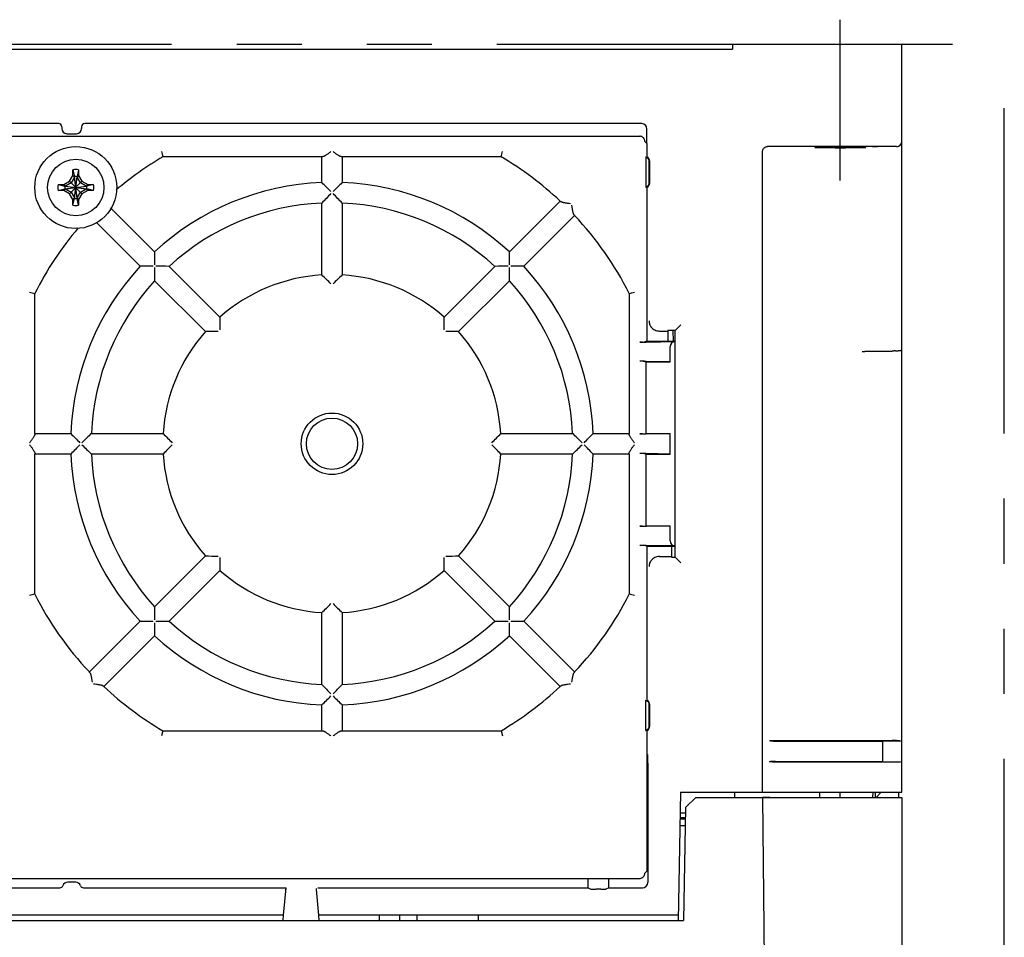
# Model space of a CAD drawing. Header units: millimetres. Extents: x -1 to 980, y -266 to 617.
# Tile 33 of 35: x 409 to 505, y 528 to 617. Entities that reach past the tile are written whole.
import ezdxf

# ---------------------------------------------------------------- set-up
doc = ezdxf.new("R2010")
doc.units = ezdxf.units.MM
doc.linetypes.add('PHANTOMX2', pattern=[127, 63.5, -12.7, 12.7, -12.7, 12.7, -12.7])
for name, color, linetype in [('10', 3, 'CONTINUOUS'), ('12', 7, 'CONTINUOUS'), ('18', 1, 'PHANTOMX2')]:
    doc.layers.add(name, color=color, linetype=linetype)

msp = doc.modelspace()

# ---------------------------------------------------------------- linework, layer by layer
at = {"layer": '10'}
for p, q in [((478.471, 615), (478.467, 614.5)), ((478.471, 615), (494.996, 615)), ((494.996, 542), (494.996, 615)), ((388.444, 614.5), (478.467, 614.5)), ((412.728, 607.234), (349.264, 607.234)), ((469.63, 607.234), (415.264, 607.234)), ((413.028, 606.934), (413.028, 606.75)), ((414.964, 606.934), (414.964, 606.75)), ((470.13, 605.293), (470.13, 606.734)), ((337.746, 606), (469.424, 606)), ((413.528, 606.25), (414.464, 606.25)), ((469.923, 605.5), (470.132, 605.291)), ((422.758, 604.507), (422.896, 604)), ((455.896, 604), (456.034, 604.507)), ((470.132, 605.291), (470.132, 604)), ((481.41, 542), (481.41, 604.484)), ((493.996, 604.991), (481.886, 604.991)), ((438.396, 604), (422.896, 604)), ((438.396, 604), (438.396, 604)), ((438.396, 601.48), (438.396, 604)), ((440.396, 604), (440.396, 601.48)), ((455.896, 604), (440.396, 604)), ((440.396, 604), (440.396, 604)), ((455.898, 604.007), (455.899, 604.011)), ((470.027, 603.965), (470.132, 604)), ((470.027, 603.965), (470.027, 601.035)), ((470.361, 601.507), (470.361, 603.493)), ((470.396, 601.441), (470.396, 603.559)), ((414.116, 602.167), (414.116, 602.727)), ((414.116, 602.727), (414.256, 602.071)), ((414.676, 602.727), (414.536, 602.071)), ((414.676, 602.727), (414.676, 602.167)), ((413.229, 601.28), (413.791, 601.605)), ((413.936, 601.46), (413.381, 601.14)), ((413.791, 601.605), (414.116, 602.167)), ((413.791, 600.395), (415.001, 601.605)), ((415.001, 600.395), (413.791, 601.605)), ((414.256, 602.015), (413.936, 601.46)), ((414.116, 602.167), (414.256, 602.015)), ((414.256, 599.929), (414.536, 602.071)), ((414.256, 602.071), (414.256, 602.015)), ((414.536, 599.929), (414.256, 602.071)), ((414.256, 599.985), (414.536, 602.015)), ((414.536, 599.985), (414.256, 602.015)), ((414.676, 602.167), (414.536, 602.015)), ((414.536, 602.015), (414.536, 602.071)), ((414.856, 601.46), (414.536, 602.015)), ((414.676, 602.167), (415.001, 601.605)), ((415.411, 601.14), (414.856, 601.46)), ((415.001, 601.605), (415.564, 601.28)), ((438.396, 601.48), (438.396, 601.48)), ((440.396, 601.48), (440.396, 601.48)), ((412.669, 601.28), (413.229, 601.28)), ((412.669, 601.28), (413.325, 601.14)), ((412.669, 600.72), (413.325, 600.86)), ((413.229, 600.72), (412.669, 600.72)), ((413.229, 601.28), (413.381, 601.14)), ((413.229, 600.72), (413.381, 600.86)), ((413.791, 600.395), (413.229, 600.72)), ((413.325, 600.86), (415.467, 601.14)), ((413.381, 601.14), (413.325, 601.14)), ((413.325, 601.14), (415.467, 600.86)), ((413.325, 600.86), (413.381, 600.86)), ((413.381, 600.86), (415.411, 601.14)), ((413.381, 601.14), (415.411, 600.86)), ((413.381, 600.86), (413.936, 600.54)), ((413.936, 600.54), (414.256, 599.985)), ((414.536, 599.985), (414.856, 600.54)), ((414.856, 600.54), (415.411, 600.86)), ((415.564, 600.72), (415.001, 600.395)), ((415.564, 601.28), (415.411, 601.14)), ((415.467, 601.14), (415.411, 601.14)), ((415.411, 600.86), (415.467, 600.86)), ((415.564, 600.72), (415.411, 600.86)), ((416.124, 601.28), (415.467, 601.14)), ((416.124, 600.72), (415.467, 600.86)), ((415.564, 601.28), (416.124, 601.28)), ((416.124, 600.72), (415.564, 600.72)), ((470.027, 601.035), (470.132, 601)), ((470.132, 601), (470.132, 586)), ((414.116, 599.833), (413.791, 600.395)), ((414.116, 599.833), (414.256, 599.985)), ((414.116, 599.273), (414.256, 599.929)), ((414.116, 599.273), (414.116, 599.833)), ((414.256, 599.985), (414.256, 599.929)), ((414.536, 599.929), (414.536, 599.985)), ((414.676, 599.833), (414.536, 599.985)), ((414.676, 599.273), (414.536, 599.929)), ((415.001, 600.395), (414.676, 599.833)), ((414.676, 599.833), (414.676, 599.273)), ((456.706, 594.724), (461.659, 599.677)), ((461.66, 599.677), (461.659, 599.677)), ((417.791, 599.019), (422.086, 594.724)), ((438.396, 599.479), (438.396, 599.479)), ((438.396, 592.47), (438.396, 599.479)), ((440.396, 599.479), (440.396, 592.47)), ((440.396, 599.479), (440.396, 599.479)), ((463.073, 598.263), (458.121, 593.31)), ((463.073, 598.263), (463.073, 598.263)), ((420.672, 593.31), (416.377, 597.605)), ((422.086, 594.724), (422.086, 594.724)), ((456.706, 594.724), (456.706, 594.724)), ((420.672, 593.31), (420.672, 593.31)), ((423.501, 593.309), (423.501, 593.309)), ((423.501, 593.309), (428.457, 588.353)), ((450.335, 588.353), (455.291, 593.309)), ((455.291, 593.309), (455.291, 593.309)), ((458.12, 593.31), (458.121, 593.31)), ((422.087, 591.895), (422.087, 591.895)), ((427.043, 586.939), (422.087, 591.895)), ((438.396, 592.469), (438.396, 592.47)), ((440.396, 592.469), (440.396, 592.47)), ((456.705, 591.895), (451.749, 586.939)), ((456.705, 591.895), (456.705, 591.895)), ((409.889, 590.792), (410.396, 590.671)), ((410.396, 577), (410.396, 590.671)), ((468.396, 590.671), (468.903, 590.792)), ((468.396, 590.671), (468.396, 577)), ((468.653, 590.732), (468.699, 590.744)), ((468.799, 590.767), (468.903, 590.792)), ((428.457, 588.353), (428.457, 588.353)), ((450.335, 588.353), (450.335, 588.353)), ((472.891, 587.054), (472.153, 587.054)), ((472.153, 587.054), (472.172, 586)), ((472.653, 587.054), (472.672, 586)), ((472.891, 587.054), (472.942, 587.105)), ((472.891, 564.95), (472.891, 587.054)), ((472.942, 587.105), (473.442, 587.605)), ((427.044, 586.939), (427.043, 586.939)), ((451.749, 586.939), (451.749, 586.939)), ((471.339, 587), (472.154, 587)), ((469.689, 585.921), (469.422, 585.921)), ((470.132, 586), (469.921, 585.93)), ((470.043, 585.924), (472.887, 585.974)), ((470.132, 586), (472.891, 586)), ((472.396, 584), (472.396, 585.474)), ((494.016, 585), (491.388, 585)), ((469.689, 584.044), (469.422, 584.044)), ((469.921, 584.035), (470.027, 584)), ((470.027, 584), (472.396, 584)), ((470.027, 584), (470.027, 577)), ((472.396, 584), (470.043, 584.041)), ((410.396, 577), (410.396, 577)), ((410.396, 577), (413.916, 577)), ((413.916, 577), (413.916, 577)), ((415.917, 577), (415.917, 577)), ((415.917, 577), (422.926, 577)), ((422.927, 577), (422.926, 577)), ((455.866, 577), (455.866, 577)), ((455.866, 577), (462.875, 577)), ((462.875, 577), (462.875, 577)), ((464.876, 577), (464.877, 577)), ((464.877, 577), (468.396, 577)), ((468.396, 577), (468.396, 577)), ((469.689, 576.956), (469.422, 576.956)), ((469.921, 576.965), (470.027, 577)), ((470.027, 577), (472.396, 577)), ((470.043, 576.959), (472.396, 577)), ((472.396, 575), (472.396, 577)), ((410.396, 561.329), (410.396, 575)), ((413.916, 575), (410.396, 575)), ((410.396, 575), (410.396, 575)), ((413.916, 575), (413.916, 575)), ((422.926, 575), (415.917, 575)), ((415.917, 575), (415.917, 575)), ((422.927, 575), (422.926, 575)), ((462.875, 575), (455.866, 575)), ((455.866, 575), (455.866, 575)), ((462.875, 575), (462.875, 575)), ((464.876, 575), (464.877, 575)), ((468.396, 575), (464.877, 575)), ((468.396, 575), (468.396, 575)), ((468.396, 575), (468.396, 561.329)), ((469.689, 575.044), (469.422, 575.044)), ((469.921, 575.035), (470.027, 575)), ((470.027, 575), (472.396, 575)), ((470.027, 575), (470.027, 568)), ((472.396, 575), (470.043, 575.041)), ((469.689, 567.956), (469.422, 567.956)), ((469.921, 567.965), (470.027, 568)), ((470.027, 568), (472.396, 568)), ((470.043, 567.959), (472.396, 568)), ((472.396, 566.526), (472.396, 568)), ((469.689, 566.079), (469.422, 566.079)), ((470.132, 566), (469.921, 566.07)), ((472.887, 566.026), (470.043, 566.076)), ((470.132, 566), (472.891, 566)), ((470.132, 566), (470.132, 551)), ((472.521, 566), (472.539, 564.95)), ((422.087, 560.105), (427.043, 565.061)), ((451.749, 565.061), (451.749, 565.061)), ((451.749, 565.061), (456.705, 560.105)), ((471.339, 565), (472.538, 565)), ((472.539, 564.95), (472.891, 564.95)), ((473.446, 564.395), (472.891, 564.95)), ((428.457, 563.647), (423.501, 558.691)), ((428.457, 563.647), (428.457, 563.647)), ((450.335, 563.647), (450.335, 563.647)), ((455.291, 558.691), (450.335, 563.647)), ((410.396, 561.329), (409.889, 561.208)), ((409.994, 561.233), (409.889, 561.208)), ((410.14, 561.268), (410.093, 561.256)), ((468.903, 561.208), (468.396, 561.329)), ((422.087, 560.105), (422.087, 560.105)), ((438.396, 559.531), (438.396, 559.53)), ((438.396, 552.521), (438.396, 559.53)), ((440.396, 559.531), (440.396, 559.53)), ((440.396, 559.53), (440.396, 552.521)), ((456.705, 560.105), (456.705, 560.105)), ((415.719, 553.737), (420.672, 558.69)), ((420.672, 558.69), (420.672, 558.69)), ((423.501, 558.691), (423.501, 558.691)), ((455.291, 558.691), (455.291, 558.691)), ((458.12, 558.69), (458.121, 558.69)), ((458.121, 558.69), (463.073, 553.737)), ((422.086, 557.276), (417.133, 552.323)), ((422.086, 557.276), (422.086, 557.276)), ((456.706, 557.276), (456.706, 557.276)), ((461.659, 552.323), (456.706, 557.276)), ((415.719, 553.737), (415.719, 553.737)), ((438.396, 552.521), (438.396, 552.521)), ((440.396, 552.521), (440.396, 552.521)), ((417.133, 552.323), (417.133, 552.323)), ((461.66, 552.323), (461.659, 552.323)), ((470.027, 550.965), (470.132, 551)), ((470.027, 548.035), (470.027, 550.965)), ((470.396, 548.441), (470.396, 550.559)), ((438.396, 550.52), (438.396, 550.52)), ((438.396, 548), (438.396, 550.52)), ((440.396, 550.52), (440.396, 548)), ((440.396, 550.52), (440.396, 550.52)), ((470.361, 548.507), (470.361, 550.493)), ((422.896, 548), (422.758, 547.493)), ((422.896, 548), (438.396, 548)), ((438.396, 548), (438.396, 548)), ((440.396, 548), (455.896, 548)), ((440.396, 548), (440.396, 548)), ((455.896, 548), (456.034, 547.493)), ((470.027, 548.035), (470.132, 548)), ((470.132, 548), (470.132, 534.309)), ((482.097, 547.041), (482.197, 547.008)), ((482.381, 547.037), (494.048, 547.037)), ((482.671, 547), (493.146, 547)), ((493.146, 547), (494.996, 547.032)), ((493.146, 545), (493.146, 547)), ((470.21, 544.827), (470.21, 533.186)), ((482.097, 544.959), (482.197, 544.992)), ((482.381, 544.963), (494.048, 544.963)), ((482.671, 545), (493.146, 545)), ((493.146, 545), (494.996, 544.968)), ((473.405, 542), (473.187, 529.5)), ((473.405, 542), (494.996, 542)), ((478.695, 541.5), (478.703, 542)), ((486.987, 541.5), (486.987, 542)), ((486.997, 541.5), (486.998, 542)), ((488.994, 541.5), (488.995, 542)), ((492.187, 541.5), (492.196, 542)), ((492.396, 542), (492.387, 541.5)), ((492.996, 542), (492.496, 541.5)), ((494.696, 541.5), (494.696, 542)), ((474.906, 541.5), (473.888, 540.5)), ((474.906, 541.5), (494.996, 541.5)), ((482.123, 541.5), (481.395, 541.5)), ((481.395, 541.5), (482.146, 477)), ((494.996, 541.5), (494.996, 470.3)), ((473.879, 539.964), (473.369, 539.964)), ((473.888, 540.5), (473.696, 529.5)), ((473.36, 539.4), (473.869, 539.4)), ((473.871, 539.5), (473.361, 539.5)), ((473.838, 539.5), (473.87, 539.446)), ((473.349, 538.77), (473.858, 538.77)), ((470.132, 534.309), (469.923, 534.1)), ((337.746, 533.6), (469.424, 533.6)), ((464.396, 532.686), (464.396, 533.6)), ((466.396, 532.686), (466.396, 533.6)), ((349.138, 532.686), (412.854, 532.686)), ((414.384, 533.22), (413.608, 533.22)), ((415.138, 532.686), (434.912, 532.686)), ((434.677, 530), (434.912, 532.686)), ((434.896, 532.504), (434.897, 532.544)), ((437.896, 532.504), (437.894, 532.616)), ((438.115, 530), (437.896, 532.504)), ((438.004, 532.686), (453.305, 532.686)), ((453.305, 532.686), (464.396, 532.686)), ((464.396, 532.686), (464.663, 532.552)), ((465.629, 532.548), (465.163, 532.548)), ((466.396, 532.686), (466.129, 532.552)), ((466.396, 532.686), (469.71, 532.686)), ((434.677, 530), (333.097, 530)), ((361.696, 529.5), (473.696, 529.5)), ((434.632, 529.5), (434.676, 530)), ((473.195, 530), (438.115, 530)), ((438.16, 529.5), (438.117, 530)), ((443.996, 530), (444.005, 529.5)), ((445.996, 530), (445.987, 529.5)), ((447.696, 529.5), (447.696, 530)), ((453.696, 529.5), (453.696, 530))]:
    msp.add_line(p, q, dxfattribs=at)
for centre, radius in [((414.396, 601), 4), ((414.396, 601), 2.75), ((439.396, 576), 3), ((439.396, 576), 2.5)]:
    msp.add_circle(centre, radius, dxfattribs=at)
for centre, radius, start, end in [((494.496, 605.483), 0.5, 269.99514, 359.99514), ((439.396, 576), 32.5, 120.51024, 130.37179), ((439.396, 576), 32.5, 46.76323, 59.48976), ((469.861, 603.494), 0.5, 359.98846, 70.62665), ((469.896, 603.559), 0.5, 359.98676, 61.85746), ((414.396, 601), 1.75, 80.7931, 99.2069), ((414.396, 601), 1.08, 82.55181, 97.44819), ((439.396, 576), 25.5, 92.24747, 132.75253), ((388.905, 549.998), 71.413, 45.11934, 46.12944), ((490.39, 549.484), 72.131, 133.87559, 134.87562), ((439.396, 576), 25.5, 47.24747, 87.75253), ((469.861, 601.506), 0.5, 289.37335, 0.01155), ((414.396, 601), 1.75, 170.7931, 189.2069), ((414.396, 601), 1.08, 172.55181, 187.44819), ((414.396, 601), 1.08, 352.55181, 7.44819), ((414.396, 601), 1.75, 350.7931, 9.2069), ((469.896, 601.441), 0.5, 298.14254, 0.01324), ((414.396, 601), 1.08, 262.55181, 277.44819), ((486.389, 553.485), 66.474, 135.10808, 136.2179), ((391.901, 552.994), 67.176, 43.7879, 44.88612), ((414.396, 601), 1.75, 260.7931, 279.2069), ((439.396, 576), 23.5, 92.43885, 132.56115), ((439.396, 576), 23.5, 47.43885, 87.56115), ((439.396, 576), 32.5, 26.83532, 43.23677), ((439.396, 576), 32.5, 139.62839, 153.16468), ((494.203, 593.309), 72.131, 178.87559, 179.87562), ((385.307, 593.316), 71.413, 0.11934, 1.12944), ((439.396, 576), 25.5, 137.24747, 177.75253), ((422.08, 521.911), 71.413, 90.11934, 91.12944), ((488.546, 593.308), 66.474, 180.10808, 181.2179), ((422.08, 526.148), 67.176, 88.7879, 89.88612), ((456.704, 526.85), 66.474, 90.10808, 91.2179), ((389.544, 593.316), 67.176, 358.7879, 359.88612), ((456.705, 521.193), 72.131, 88.87559, 89.87562), ((439.396, 576), 25.5, 2.24747, 42.75253), ((439.396, 576), 23.5, 137.43885, 177.56115), ((439.396, 576), 16.5, 93.4746, 131.5254), ((406.406, 558.476), 46.679, 45.20288, 46.73914), ((472.386, 558.476), 46.679, 133.26086, 134.79712), ((439.396, 576), 16.5, 48.4746, 86.5254), ((439.396, 576), 23.5, 2.43885, 42.56115), ((475.115, 586.936), 46.679, 178.26086, 179.79712), ((403.677, 586.936), 46.679, 0.20288, 1.73914), ((439.396, 576), 16.5, 138.4746, 176.5254), ((428.46, 540.281), 46.679, 90.20288, 91.73914), ((450.332, 540.281), 46.679, 88.26086, 89.79712), ((439.396, 576), 16.5, 3.4746, 41.5254), ((494.382, 584.994), 0.0697, 92.39252, 96.29605), ((465.912, 626.994), 72.131, 223.87559, 224.87562), ((462.402, 528.505), 67.176, 133.7879, 134.88612), ((456.921, 608.99), 46.679, 223.26086, 224.79712), ((421.872, 608.99), 46.679, 315.20288, 316.73914), ((416.881, 529.007), 66.474, 45.10808, 46.2179), ((413.394, 626.491), 71.413, 315.11934, 316.12944), ((465.398, 525.509), 71.413, 135.11934, 136.12944), ((461.912, 622.993), 66.474, 225.10808, 226.2179), ((456.921, 543.01), 46.679, 135.20288, 136.73914), ((421.872, 543.01), 46.679, 43.26086, 44.79712), ((416.39, 623.495), 67.176, 313.7879, 314.88612), ((412.881, 525.006), 72.131, 43.87559, 44.87562), ((439.396, 576), 25.5, 182.24747, 222.75253), ((439.396, 576), 23.5, 182.43885, 222.56115), ((439.396, 576), 16.5, 183.4746, 221.5254), ((439.396, 576), 16.5, 318.4746, 356.5254), ((439.396, 576), 23.5, 317.43885, 357.56115), ((439.396, 576), 25.5, 317.24747, 357.75253), ((428.46, 611.719), 46.679, 268.26086, 269.79712), ((450.332, 611.719), 46.679, 270.20288, 271.73914), ((475.115, 565.064), 46.679, 180.20288, 181.73914), ((403.677, 565.064), 46.679, 358.26086, 359.79712), ((439.396, 576), 16.5, 228.4746, 266.5254), ((439.396, 576), 16.5, 273.4746, 311.5254), ((439.396, 576), 32.5, 206.83532, 223.23677), ((439.396, 576), 32.5, 316.76323, 333.16468), ((406.406, 593.524), 46.679, 313.26086, 314.79712), ((472.386, 593.524), 46.679, 225.20288, 226.73914), ((489.248, 558.684), 67.176, 178.7879, 179.88612), ((390.246, 558.692), 66.474, 0.10808, 1.2179), ((422.088, 630.807), 72.131, 268.87559, 269.87562), ((493.485, 558.684), 71.413, 180.11934, 181.12944), ((422.088, 625.15), 66.474, 270.10808, 271.2179), ((439.396, 576), 23.5, 227.43885, 267.56115), ((439.396, 576), 23.5, 272.43885, 312.56115), ((456.712, 625.852), 67.176, 268.7879, 269.88612), ((384.589, 558.691), 72.131, 358.87559, 359.87562), ((456.713, 630.089), 71.413, 270.11934, 271.12944), ((439.396, 576), 25.5, 227.24747, 267.75253), ((439.396, 576), 25.5, 272.24747, 312.75253), ((486.891, 599.006), 67.176, 223.7879, 224.88612), ((392.403, 598.515), 66.474, 315.10808, 316.2179), ((439.396, 576), 32.5, 226.76323, 239.48976), ((439.396, 576), 32.5, 300.51024, 313.23677), ((388.402, 602.516), 72.131, 313.87559, 314.87562), ((489.887, 602.002), 71.413, 225.11934, 226.12944), ((469.861, 550.494), 0.5, 359.98845, 70.62665), ((469.896, 550.559), 0.5, 359.98676, 61.85746), ((469.861, 548.506), 0.5, 289.37335, 0.01155), ((469.896, 548.441), 0.5, 298.14254, 0.01324), ((378.143, 544.797), 92.067, 0.01831, 0.55569)]:
    msp.add_arc(centre, radius, start, end, dxfattribs=at)
for centre, major_axis, ratio, start_param, end_param in [((412.728, 606.934), (-0.212, -0.212), 0.999924, 2.356233, 3.926953), ((415.264, 606.934), (-0.212, 0.212), 0.999924, -0.78536, 0.78536), ((469.63, 606.734), (-0.354, -0.354), 0.999924, 2.356233, 3.926953), ((413.528, 606.75), (0.354, 0.354), 0.999924, 2.356233, 3.926953), ((414.464, 606.75), (0.354, -0.354), 0.999924, -0.78536, 0.78536), ((439.296, 604), (0.9, 0), 0.017455, 2.670186, 3.124139), ((439.496, 604), (0.9, 0), 0.017455, 0.017453, 0.471407), ((471.339, 588), (0.447, 0.895), 0.99981, -2.686626, -2.678052), ((469.422, 585.93), (0.5, 0), 0.017455, -1.570796, -0.05236), ((469.689, 585.93), (0.5, 0), 0.017455, -1.570796, -0.785398), ((472.896, 585.474), (0, 0.5), 1, 0.017453, 1.570796), ((469.422, 584.035), (0.5, 0), 0.017455, 0.05236, 1.570796), ((469.689, 584.035), (0.5, 0), 0.017455, 0.785398, 1.570796), ((410.396, 576.1), (0, 0.9), 0.017455, 0.017453, 0.471407), ((468.396, 576.1), (0, 0.9), 0.017455, -0.471407, -0.017453), ((469.422, 576.965), (0.5, 0), 0.017455, -1.570796, -0.05236), ((469.689, 576.965), (0.5, 0), 0.017455, -1.570796, -0.785398), ((410.396, 575.9), (0, 0.9), 0.017455, -3.613, -3.159046), ((468.396, 575.9), (0, 0.9), 0.017455, -3.124139, -2.670186), ((469.422, 575.035), (0.5, 0), 0.017455, 0.05236, 1.570796), ((469.689, 575.035), (0.5, 0), 0.017455, 0.785398, 1.570796), ((469.422, 567.965), (0.5, 0), 0.017455, -1.570796, -0.05236), ((469.689, 567.965), (0.5, 0), 0.017455, -1.570796, -0.785398), ((469.422, 566.07), (0.5, 0), 0.017455, 0.05236, 1.570796), ((469.689, 566.07), (0.5, 0), 0.017455, 0.785398, 1.570796), ((472.896, 566.526), (0, 0.5), 1, -4.712389, -3.159046), ((471.339, 564), (-0.447, 0.895), 0.99981, -0.463541, -0.454967), ((439.296, 548), (0.9, 0), 0.017455, -3.124139, -2.670186), ((439.496, 548), (0.9, 0), 0.017455, -0.471407, -0.017453), ((482.396, 547.042), (0.3, 0), 0.017431, -3.089249, -1.623172), ((482.697, 547.009), (0.5, 0), 0.017431, -3.089249, -1.623172), ((493.996, 547.019), (1, 0.001), 0.017431, 0.580967, 1.518421), ((482.396, 544.958), (0.3, 0), 0.017431, 1.623172, 3.089249), ((482.697, 544.991), (0.5, 0), 0.017431, 1.623172, 3.089249), ((493.996, 544.981), (1, -0.001), 0.017431, -1.518421, -0.580967), ((412.854, 532.986), (0.212, -0.212), 0.999924, -0.78536, 0.446232), ((413.608, 532.72), (-0.354, 0.354), 0.999924, -0.78536, 0.446232), ((414.384, 532.72), (0.354, 0.354), 0.999924, -0.446232, 0.78536), ((415.138, 532.986), (0.212, 0.212), 0.999924, 2.695361, 3.926953), ((465.163, 532.552), (0.5, 0), 0.008727, -3.124139, -1.570796), ((465.629, 532.552), (0.5, 0), 0.008727, -1.570796, -0.017453), ((469.71, 533.186), (-0.354, 0.354), 0.999924, 2.356233, 3.926953)]:
    msp.add_ellipse(centre, major_axis=major_axis, ratio=ratio, start_param=start_param, end_param=end_param, dxfattribs=at)
msp.add_ellipse((488.996, 604.895), major_axis=(2.499, 0), ratio=0.017455, dxfattribs=at)
for points, knots in [([(469.923, 605.5), (469.923, 605.533), (469.917, 605.598), (469.888, 605.693), (469.842, 605.78), (469.779, 605.856), (469.703, 605.918), (469.616, 605.965), (469.522, 605.994), (469.456, 606), (469.424, 606)], [0, 0, 0, 0, 0.125004, 0.250003, 0.375002, 0.500001, 0.625001, 0.75, 0.874999, 1, 1, 1, 1]), ([(439.296, 604.507), (439.222, 604.451), (439.111, 604.369), (438.963, 604.262), (438.856, 604.188), (438.755, 604.121), (438.673, 604.072), (438.611, 604.041), (438.569, 604.024), (438.531, 604.012), (438.506, 604.008), (438.494, 604.007)], [0, 0, 0, 0, 0.29372, 0.436564, 0.574054, 0.703416, 0.820851, 0.873583, 0.921387, 0.963626, 1, 1, 1, 1]), ([(440.298, 604.007), (440.286, 604.008), (440.262, 604.012), (440.223, 604.024), (440.181, 604.041), (440.12, 604.072), (440.038, 604.121), (439.936, 604.188), (439.829, 604.262), (439.682, 604.369), (439.571, 604.451), (439.496, 604.507)], [0, 0, 0, 0, 0.036374, 0.078613, 0.126417, 0.179149, 0.296584, 0.425945, 0.563436, 0.70628, 1, 1, 1, 1]), ([(481.41, 604.484), (481.41, 604.519), (481.415, 604.586), (481.44, 604.678), (481.477, 604.758), (481.528, 604.83), (481.594, 604.894), (481.676, 604.947), (481.776, 604.983), (481.848, 604.991), (481.886, 604.991)], [0, 0, 0, 0, 0.13749, 0.255106, 0.366325, 0.478294, 0.594992, 0.719491, 0.854487, 1, 1, 1, 1]), ([(492.127, 604.983), (492.128, 604.983), (492.129, 604.983), (492.131, 604.984), (492.134, 604.984), (492.139, 604.985), (492.144, 604.985), (492.154, 604.986), (492.169, 604.986), (492.19, 604.987), (492.216, 604.988), (492.245, 604.988), (492.278, 604.989), (492.314, 604.99), (492.368, 604.99), (492.44, 604.991), (492.532, 604.991), (492.595, 604.991), (492.627, 604.991)], [0, 0, 0, 0, 0.002193, 0.006647, 0.013411, 0.022485, 0.033853, 0.04749, 0.081447, 0.124043, 0.174881, 0.233485, 0.299304, 0.37172, 0.450052, 0.621466, 0.807107, 1, 1, 1, 1]), ([(494.496, 604.983), (494.496, 604.983), (494.495, 604.983), (494.493, 604.984), (494.49, 604.984), (494.486, 604.984), (494.481, 604.985), (494.474, 604.985), (494.467, 604.986), (494.454, 604.986), (494.436, 604.987), (494.411, 604.988), (494.381, 604.988), (494.349, 604.989), (494.312, 604.989), (494.258, 604.99), (494.185, 604.991), (494.092, 604.991), (494.029, 604.991), (493.996, 604.991)], [0, 0, 0, 0, 0.001477, 0.005184, 0.011247, 0.019674, 0.030452, 0.043558, 0.058963, 0.076631, 0.118585, 0.169019, 0.227451, 0.293319, 0.36599, 0.444766, 0.617547, 0.805026, 1, 1, 1, 1]), ([(461.66, 599.677), (461.66, 599.677), (461.661, 599.677), (461.662, 599.676), (461.664, 599.675), (461.668, 599.672), (461.674, 599.668), (461.682, 599.661), (461.693, 599.652), (461.705, 599.641), (461.72, 599.629), (461.73, 599.62), (461.736, 599.615)], [0, 0, 0, 0, 0.009474, 0.025777, 0.049204, 0.079832, 0.162717, 0.27432, 0.414323, 0.582304, 0.777759, 1, 1, 1, 1]), ([(462.665, 599.41), (462.572, 599.423), (462.435, 599.443), (462.254, 599.47), (462.125, 599.492), (462.004, 599.516), (461.911, 599.538), (461.845, 599.559), (461.802, 599.575), (461.765, 599.593), (461.744, 599.607), (461.736, 599.615)], [0, 0, 0, 0, 0.293204, 0.435836, 0.573204, 0.702593, 0.820254, 0.873165, 0.921165, 0.963568, 1, 1, 1, 1]), ([(463.011, 598.34), (463.003, 598.348), (462.989, 598.369), (462.971, 598.406), (462.955, 598.448), (462.934, 598.515), (462.912, 598.608), (462.888, 598.729), (462.867, 598.858), (462.839, 599.038), (462.82, 599.176), (462.806, 599.269)], [0, 0, 0, 0, 0.036432, 0.078835, 0.126835, 0.179746, 0.297407, 0.426796, 0.564164, 0.706796, 1, 1, 1, 1]), ([(463.011, 598.34), (463.016, 598.334), (463.025, 598.324), (463.037, 598.309), (463.048, 598.297), (463.057, 598.286), (463.064, 598.277), (463.068, 598.272), (463.071, 598.268), (463.072, 598.266), (463.073, 598.265), (463.073, 598.264), (463.073, 598.263)], [0, 0, 0, 0, 0.222241, 0.417696, 0.585677, 0.72568, 0.837283, 0.920168, 0.950796, 0.974223, 0.990526, 1, 1, 1, 1]), ([(470.331, 587.983), (470.331, 587.927), (470.342, 587.816), (470.387, 587.651), (470.462, 587.492), (470.57, 587.342), (470.712, 587.207), (470.89, 587.096), (471.1, 587.02), (471.253, 587.001), (471.331, 587)], [0, 0, 0, 0, 0.107082, 0.215942, 0.328284, 0.445974, 0.571026, 0.705263, 0.849205, 1, 1, 1, 1]), ([(494.38, 585.064), (494.464, 585.068), (494.583, 585.074), (494.733, 585.088), (494.811, 585.098), (494.865, 585.106), (494.899, 585.113), (494.928, 585.119), (494.952, 585.126), (494.968, 585.132), (494.979, 585.137), (494.988, 585.143), (494.996, 585.15), (494.996, 585.156)], [0, 0, 0, 0, 0.399567, 0.568913, 0.713133, 0.774908, 0.829397, 0.876374, 0.91569, 0.947304, 0.960269, 0.971399, 1, 1, 1, 1]), ([(491.132, 584.987), (491.156, 584.988), (491.193, 584.99), (491.24, 584.993), (491.274, 584.994), (491.306, 584.996), (491.332, 584.997), (491.351, 584.998), (491.364, 584.999), (491.376, 585), (491.384, 585), (491.388, 585)], [0, 0, 0, 0, 0.285841, 0.424799, 0.558328, 0.684431, 0.801221, 0.855559, 0.90693, 0.95517, 1, 1, 1, 1]), ([(494.016, 585), (494.017, 585), (494.02, 585.001), (494.023, 585.003), (494.025, 585.005)], [0, 0, 0, 0, 0.231073, 1, 1, 1, 1]), ([(494.375, 585.064), (494.343, 585.06), (494.294, 585.056), (494.229, 585.051), (494.181, 585.048), (494.135, 585.043), (494.099, 585.038), (494.072, 585.032), (494.054, 585.025), (494.038, 585.017), (494.029, 585.009), (494.025, 585.005)], [0, 0, 0, 0, 0.269375, 0.407475, 0.542868, 0.671913, 0.791353, 0.846791, 0.899405, 0.949901, 1, 1, 1, 1]), ([(410.389, 576.902), (410.389, 576.89), (410.385, 576.865), (410.373, 576.827), (410.355, 576.785), (410.324, 576.723), (410.275, 576.642), (410.209, 576.54), (410.134, 576.433), (410.028, 576.286), (409.945, 576.175), (409.889, 576.1)], [0, 0, 0, 0, 0.036374, 0.078613, 0.126417, 0.179149, 0.296584, 0.425945, 0.563436, 0.70628, 1, 1, 1, 1]), ([(468.903, 576.1), (468.848, 576.175), (468.765, 576.286), (468.658, 576.433), (468.584, 576.54), (468.517, 576.642), (468.468, 576.723), (468.437, 576.785), (468.42, 576.827), (468.408, 576.865), (468.404, 576.89), (468.403, 576.902)], [0, 0, 0, 0, 0.29372, 0.436564, 0.574054, 0.703416, 0.820851, 0.873583, 0.921387, 0.963626, 1, 1, 1, 1]), ([(409.889, 575.9), (409.945, 575.825), (410.028, 575.714), (410.134, 575.567), (410.209, 575.46), (410.275, 575.358), (410.324, 575.277), (410.355, 575.215), (410.373, 575.173), (410.385, 575.135), (410.389, 575.11), (410.389, 575.098)], [0, 0, 0, 0, 0.29372, 0.436564, 0.574054, 0.703416, 0.820851, 0.873583, 0.921387, 0.963626, 1, 1, 1, 1]), ([(468.403, 575.098), (468.404, 575.11), (468.408, 575.135), (468.42, 575.173), (468.437, 575.215), (468.468, 575.277), (468.517, 575.358), (468.584, 575.46), (468.658, 575.567), (468.765, 575.714), (468.848, 575.825), (468.903, 575.9)], [0, 0, 0, 0, 0.036374, 0.078613, 0.126417, 0.179149, 0.296584, 0.425945, 0.563436, 0.70628, 1, 1, 1, 1]), ([(471.331, 565), (471.253, 564.999), (471.1, 564.98), (470.89, 564.904), (470.712, 564.793), (470.57, 564.658), (470.462, 564.508), (470.387, 564.349), (470.342, 564.184), (470.331, 564.073), (470.331, 564.017)], [0, 0, 0, 0, 0.150795, 0.294737, 0.428974, 0.554026, 0.671716, 0.784058, 0.892918, 1, 1, 1, 1]), ([(415.781, 553.66), (415.777, 553.666), (415.767, 553.676), (415.755, 553.691), (415.744, 553.703), (415.735, 553.714), (415.728, 553.723), (415.724, 553.728), (415.721, 553.732), (415.72, 553.734), (415.719, 553.735), (415.719, 553.736), (415.719, 553.737)], [0, 0, 0, 0, 0.222241, 0.417696, 0.585677, 0.72568, 0.837283, 0.920168, 0.950796, 0.974223, 0.990526, 1, 1, 1, 1]), ([(415.781, 553.66), (415.789, 553.652), (415.803, 553.631), (415.821, 553.594), (415.837, 553.552), (415.858, 553.485), (415.881, 553.392), (415.904, 553.271), (415.926, 553.142), (415.953, 552.962), (415.973, 552.824), (415.986, 552.731)], [0, 0, 0, 0, 0.036432, 0.078835, 0.126835, 0.179746, 0.297407, 0.426796, 0.564164, 0.706796, 1, 1, 1, 1]), ([(462.806, 552.731), (462.82, 552.824), (462.839, 552.962), (462.867, 553.142), (462.888, 553.271), (462.912, 553.392), (462.934, 553.485), (462.955, 553.552), (462.971, 553.594), (462.989, 553.631), (463.003, 553.652), (463.011, 553.66)], [0, 0, 0, 0, 0.293204, 0.435836, 0.573204, 0.702593, 0.820254, 0.873165, 0.921165, 0.963568, 1, 1, 1, 1]), ([(463.073, 553.737), (463.073, 553.736), (463.073, 553.735), (463.072, 553.734), (463.071, 553.732), (463.068, 553.728), (463.064, 553.723), (463.057, 553.714), (463.048, 553.703), (463.037, 553.691), (463.025, 553.676), (463.016, 553.666), (463.011, 553.66)], [0, 0, 0, 0, 0.009474, 0.025777, 0.049204, 0.079832, 0.162717, 0.27432, 0.414323, 0.582304, 0.777759, 1, 1, 1, 1]), ([(416.127, 552.59), (416.22, 552.577), (416.358, 552.557), (416.539, 552.53), (416.667, 552.508), (416.788, 552.484), (416.881, 552.462), (416.948, 552.441), (416.991, 552.425), (417.027, 552.407), (417.048, 552.393), (417.057, 552.385)], [0, 0, 0, 0, 0.293204, 0.435836, 0.573204, 0.702593, 0.820254, 0.873165, 0.921165, 0.963568, 1, 1, 1, 1]), ([(461.736, 552.385), (461.744, 552.393), (461.765, 552.407), (461.802, 552.425), (461.845, 552.441), (461.911, 552.462), (462.004, 552.484), (462.125, 552.508), (462.254, 552.53), (462.435, 552.557), (462.572, 552.577), (462.665, 552.59)], [0, 0, 0, 0, 0.036432, 0.078835, 0.126835, 0.179746, 0.297407, 0.426796, 0.564164, 0.706796, 1, 1, 1, 1]), ([(417.133, 552.323), (417.132, 552.323), (417.132, 552.323), (417.13, 552.324), (417.128, 552.325), (417.125, 552.328), (417.119, 552.332), (417.11, 552.339), (417.1, 552.348), (417.087, 552.359), (417.072, 552.371), (417.062, 552.38), (417.057, 552.385)], [0, 0, 0, 0, 0.009474, 0.025777, 0.049204, 0.079832, 0.162717, 0.27432, 0.414323, 0.582304, 0.777759, 1, 1, 1, 1]), ([(461.736, 552.385), (461.73, 552.38), (461.72, 552.371), (461.705, 552.359), (461.693, 552.348), (461.682, 552.339), (461.674, 552.332), (461.668, 552.328), (461.664, 552.325), (461.662, 552.324), (461.661, 552.323), (461.66, 552.323), (461.66, 552.323)], [0, 0, 0, 0, 0.222241, 0.417696, 0.585677, 0.72568, 0.837283, 0.920168, 0.950796, 0.974223, 0.990526, 1, 1, 1, 1]), ([(438.494, 547.993), (438.506, 547.992), (438.531, 547.988), (438.569, 547.976), (438.611, 547.959), (438.673, 547.928), (438.755, 547.879), (438.856, 547.812), (438.963, 547.738), (439.111, 547.631), (439.222, 547.549), (439.296, 547.493)], [0, 0, 0, 0, 0.036374, 0.078613, 0.126417, 0.179149, 0.296584, 0.425945, 0.563436, 0.70628, 1, 1, 1, 1]), ([(439.496, 547.493), (439.571, 547.549), (439.682, 547.631), (439.829, 547.738), (439.936, 547.812), (440.038, 547.879), (440.12, 547.928), (440.181, 547.959), (440.223, 547.976), (440.262, 547.988), (440.286, 547.992), (440.298, 547.993)], [0, 0, 0, 0, 0.29372, 0.436564, 0.574054, 0.703416, 0.820851, 0.873583, 0.921387, 0.963626, 1, 1, 1, 1]), ([(469.424, 533.6), (469.456, 533.6), (469.522, 533.606), (469.616, 533.635), (469.703, 533.682), (469.779, 533.744), (469.842, 533.82), (469.888, 533.907), (469.917, 534.002), (469.923, 534.067), (469.923, 534.1)], [0, 0, 0, 0, 0.125001, 0.25, 0.374999, 0.499999, 0.624998, 0.749997, 0.874996, 1, 1, 1, 1])]:
    msp.add_open_spline(points, degree=3, knots=knots, dxfattribs=at)
at = {"layer": '12'}
msp.add_line((488.996, 601.698), (488.996, 617.372), dxfattribs=at)
at = {"layer": '18', "ltscale": 0.5}
for p in [(264.996, 615), (505, 450)]:
    msp.add_line(p, (505, 615), dxfattribs=at)

doc.saveas('drawing.dxf')
